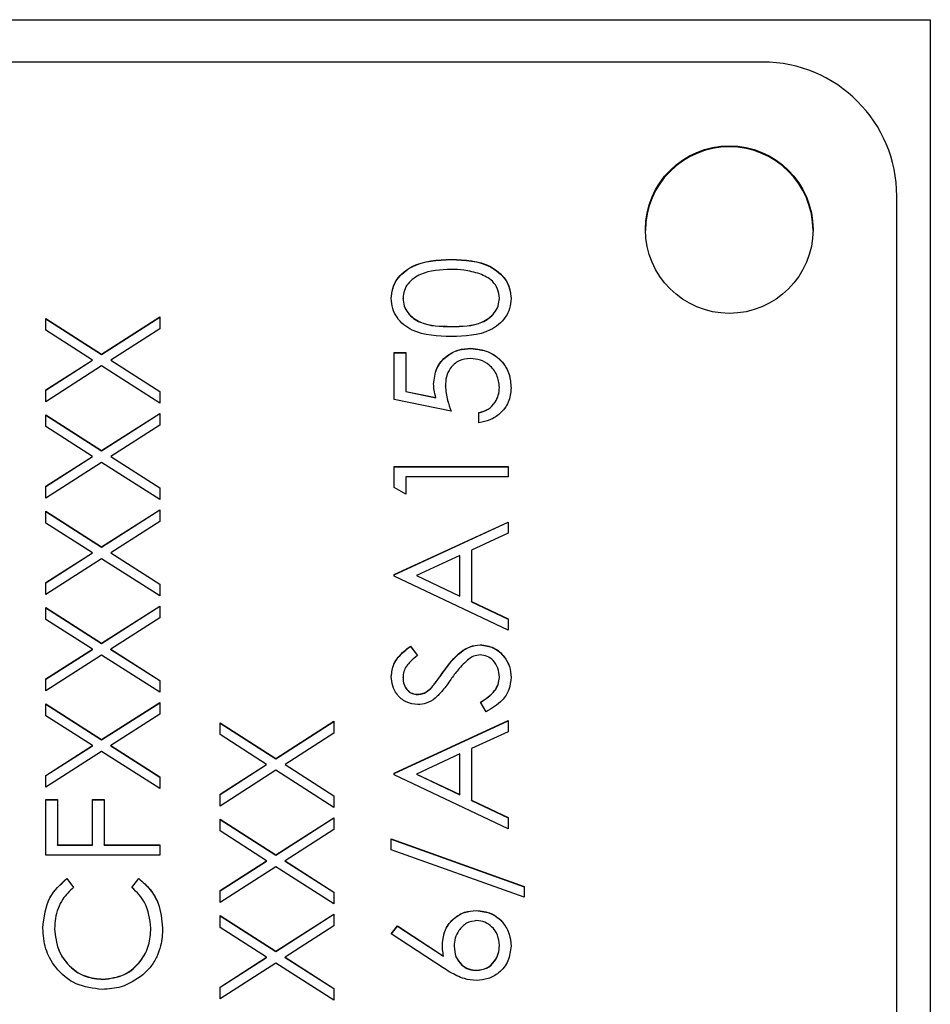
# Model space of a CAD drawing. Header units: millimetres. Extents: x 474 to 2164, y 77 to 1503.
# Tile 24 of 31: x 1024 to 1038, y 877 to 892. Entities that reach past the tile are written whole.
import ezdxf

# ---------------------------------------------------------------- set-up
doc = ezdxf.new("R2010")
doc.units = ezdxf.units.MM

msp = doc.modelspace()

# ---------------------------------------------------------------- linework, layer by layer
at = {"color": 7, "linetype": 'Continuous', "lineweight": 25}
for p, q in [((1016.848, 891.547), (1037.848, 891.547)), ((1037.848, 891.547), (1037.848, 830.547)), ((1035.348, 890.914), (1023.748, 890.914)), ((1037.348, 832.938), (1037.348, 888.915)), ((1030.699, 887.97), (1030.699, 887.973)), ((1029.979, 887.389), (1029.979, 887.391)), ((1031.417, 887.389), (1031.417, 887.391)), ((1024.648, 887.089), (1025.481, 886.556)), ((1024.648, 886.913), (1024.648, 887.089)), ((1024.648, 887.086), (1025.481, 886.553)), ((1025.481, 886.556), (1026.348, 887.111)), ((1025.481, 886.553), (1026.348, 887.108)), ((1026.348, 887.111), (1026.348, 886.935)), ((1025.343, 886.468), (1024.648, 886.913)), ((1026.348, 886.935), (1025.619, 886.468)), ((1030.698, 886.968), (1030.698, 886.971)), ((1030.993, 886.641), (1030.993, 886.644)), ((1024.648, 886.023), (1025.343, 886.468)), ((1024.648, 886.02), (1025.343, 886.465)), ((1025.343, 886.465), (1025.343, 886.468)), ((1025.481, 886.553), (1025.481, 886.556)), ((1025.619, 886.468), (1026.348, 886.001)), ((1025.619, 886.465), (1025.619, 886.468)), ((1025.619, 886.465), (1026.348, 885.999)), ((1029.848, 886.579), (1030.022, 886.579)), ((1029.848, 885.881), (1029.848, 886.579)), ((1029.848, 886.576), (1030.022, 886.576)), ((1030.022, 886.579), (1030.022, 886.001)), ((1025.481, 886.38), (1024.648, 885.847)), ((1026.348, 885.825), (1025.481, 886.38)), ((1024.648, 885.847), (1024.648, 886.023)), ((1030.611, 886.079), (1030.611, 886.082)), ((1031.417, 886.057), (1031.417, 886.06)), ((1026.348, 886.001), (1026.348, 885.825)), ((1030.698, 885.707), (1029.848, 885.881)), ((1030.022, 886.001), (1030.469, 885.909)), ((1030.022, 885.998), (1030.022, 886.001)), ((1030.022, 885.998), (1030.469, 885.906)), ((1030.469, 885.906), (1030.469, 885.909)), ((1024.648, 885.651), (1025.481, 885.118)), ((1024.648, 885.475), (1024.648, 885.651)), ((1024.648, 885.648), (1025.481, 885.116)), ((1025.481, 885.118), (1026.348, 885.673)), ((1025.481, 885.116), (1026.348, 885.67)), ((1026.348, 885.673), (1026.348, 885.497)), ((1031.112, 885.533), (1031.112, 885.685)), ((1025.343, 885.03), (1024.648, 885.475)), ((1026.348, 885.497), (1025.619, 885.03)), ((1024.648, 884.585), (1025.343, 885.03)), ((1024.648, 884.582), (1025.343, 885.027)), ((1025.343, 885.027), (1025.343, 885.03)), ((1025.481, 885.116), (1025.481, 885.118)), ((1025.619, 885.03), (1026.348, 884.564)), ((1025.619, 885.027), (1025.619, 885.03)), ((1025.619, 885.027), (1026.348, 884.561)), ((1025.481, 884.942), (1024.648, 884.409)), ((1026.348, 884.388), (1025.481, 884.942)), ((1029.848, 884.879), (1031.548, 884.879)), ((1029.848, 884.565), (1029.848, 884.879)), ((1029.848, 884.876), (1031.548, 884.876)), ((1031.548, 884.879), (1031.548, 884.727)), ((1030.022, 884.727), (1030.022, 884.465)), ((1031.548, 884.727), (1030.022, 884.727)), ((1024.648, 884.409), (1024.648, 884.585)), ((1026.348, 884.564), (1026.348, 884.388)), ((1030.022, 884.465), (1029.848, 884.565)), ((1024.648, 884.213), (1025.481, 883.681)), ((1024.648, 884.037), (1024.648, 884.213)), ((1024.648, 884.21), (1025.481, 883.678)), ((1025.481, 883.681), (1026.348, 884.235)), ((1025.481, 883.678), (1026.348, 884.232)), ((1026.348, 884.235), (1026.348, 884.059)), ((1025.343, 883.592), (1024.648, 884.037)), ((1026.348, 884.059), (1025.619, 883.592)), ((1029.848, 883.267), (1031.548, 884.051)), ((1029.848, 883.264), (1031.548, 884.048)), ((1031.548, 884.051), (1031.548, 883.886)), ((1031.548, 883.886), (1031.003, 883.634)), ((1025.481, 883.678), (1025.481, 883.681)), ((1024.648, 883.147), (1025.343, 883.592)), ((1024.648, 883.145), (1025.343, 883.59)), ((1025.343, 883.59), (1025.343, 883.592)), ((1025.619, 883.592), (1026.348, 883.126)), ((1025.619, 883.59), (1025.619, 883.592)), ((1025.619, 883.59), (1026.348, 883.123)), ((1030.829, 883.554), (1030.179, 883.254)), ((1030.829, 882.947), (1030.829, 883.554)), ((1031.003, 883.634), (1031.003, 882.864)), ((1025.481, 883.505), (1024.648, 882.971)), ((1026.348, 882.95), (1025.481, 883.505)), ((1029.848, 883.245), (1029.848, 883.267)), ((1031.548, 882.439), (1029.848, 883.245)), ((1030.179, 883.252), (1030.179, 883.254)), ((1030.179, 883.254), (1030.829, 882.947)), ((1030.179, 883.252), (1030.829, 882.944)), ((1024.648, 882.971), (1024.648, 883.147)), ((1026.348, 883.126), (1026.348, 882.95)), ((1030.829, 882.944), (1030.829, 882.947)), ((1025.481, 882.243), (1026.348, 882.797)), ((1025.481, 882.24), (1026.348, 882.794)), ((1026.348, 882.797), (1026.348, 882.621)), ((1031.003, 882.864), (1031.548, 882.606)), ((1031.003, 882.861), (1031.003, 882.864)), ((1031.003, 882.861), (1031.548, 882.603)), ((1024.648, 882.775), (1025.481, 882.243)), ((1024.648, 882.599), (1024.648, 882.775)), ((1024.648, 882.773), (1025.481, 882.24)), ((1025.343, 882.155), (1024.648, 882.599)), ((1026.348, 882.621), (1025.619, 882.155)), ((1031.548, 882.606), (1031.548, 882.439)), ((1025.481, 882.24), (1025.481, 882.243)), ((1031.131, 882.218), (1031.131, 882.221)), ((1024.648, 881.71), (1025.343, 882.155)), ((1024.648, 881.707), (1025.343, 882.152)), ((1025.481, 882.067), (1024.648, 881.534)), ((1025.343, 882.152), (1025.343, 882.155)), ((1026.348, 881.512), (1025.481, 882.067)), ((1025.619, 882.155), (1026.348, 881.688)), ((1025.619, 882.152), (1025.619, 882.155)), ((1025.619, 882.152), (1026.348, 881.685)), ((1030.092, 882.2), (1030.197, 882.062)), ((1030.092, 882.197), (1030.092, 882.2)), ((1030.092, 882.197), (1030.197, 882.059)), ((1030.583, 881.818), (1030.583, 881.821)), ((1024.648, 881.534), (1024.648, 881.71)), ((1026.348, 881.688), (1026.348, 881.512)), ((1029.979, 881.727), (1029.979, 881.73)), ((1031.417, 881.733), (1031.417, 881.736)), ((1030.194, 881.478), (1030.194, 881.481)), ((1030.414, 881.59), (1030.414, 881.593)), ((1024.648, 881.338), (1025.481, 880.805)), ((1024.648, 881.162), (1024.648, 881.338)), ((1024.648, 881.335), (1025.481, 880.802)), ((1025.481, 880.805), (1026.348, 881.359)), ((1025.481, 880.802), (1026.348, 881.356)), ((1026.348, 881.359), (1026.348, 881.183)), ((1031.22, 881.219), (1031.134, 881.363)), ((1026.348, 881.183), (1025.619, 880.717)), ((1025.343, 880.717), (1024.648, 881.162)), ((1027.248, 881.056), (1028.081, 880.523)), ((1027.248, 880.88), (1027.248, 881.056)), ((1027.248, 881.053), (1028.081, 880.52)), ((1028.081, 880.523), (1028.948, 881.078)), ((1028.081, 880.52), (1028.948, 881.075)), ((1028.948, 881.078), (1028.948, 880.902)), ((1029.848, 880.304), (1031.548, 881.088)), ((1029.848, 880.301), (1031.548, 881.086)), ((1031.548, 881.088), (1031.548, 880.923)), ((1027.943, 880.435), (1027.248, 880.88)), ((1028.948, 880.902), (1028.219, 880.435)), ((1031.548, 880.923), (1031.003, 880.671)), ((1025.481, 880.802), (1025.481, 880.805)), ((1024.648, 880.272), (1025.343, 880.717)), ((1024.648, 880.269), (1025.343, 880.714)), ((1025.481, 880.629), (1024.648, 880.096)), ((1025.343, 880.714), (1025.343, 880.717)), ((1026.348, 880.074), (1025.481, 880.629)), ((1025.619, 880.717), (1026.348, 880.25)), ((1025.619, 880.714), (1025.619, 880.717)), ((1025.619, 880.714), (1026.348, 880.247)), ((1030.829, 880.591), (1030.179, 880.292)), ((1030.829, 879.984), (1030.829, 880.591)), ((1031.003, 880.671), (1031.003, 879.901)), ((1028.081, 880.52), (1028.081, 880.523)), ((1027.248, 879.99), (1027.943, 880.435)), ((1027.248, 879.987), (1027.943, 880.432)), ((1028.081, 880.347), (1027.248, 879.814)), ((1027.943, 880.432), (1027.943, 880.435)), ((1028.948, 879.792), (1028.081, 880.347)), ((1028.219, 880.435), (1028.948, 879.968)), ((1028.219, 880.432), (1028.219, 880.435)), ((1028.219, 880.432), (1028.948, 879.965)), ((1029.848, 880.282), (1029.848, 880.304)), ((1030.179, 880.292), (1030.829, 879.984)), ((1030.179, 880.289), (1030.179, 880.292)), ((1024.648, 880.096), (1024.648, 880.272)), ((1026.348, 880.25), (1026.348, 880.074)), ((1031.548, 879.476), (1029.848, 880.282)), ((1030.179, 880.289), (1030.829, 879.981)), ((1024.648, 879.911), (1024.822, 879.911)), ((1024.648, 879.083), (1024.648, 879.911)), ((1024.648, 879.908), (1024.822, 879.908)), ((1024.822, 879.911), (1024.822, 879.235)), ((1025.345, 879.911), (1025.52, 879.911)), ((1025.345, 879.235), (1025.345, 879.911)), ((1025.345, 879.908), (1025.52, 879.908)), ((1025.52, 879.911), (1025.52, 879.235)), ((1027.248, 879.814), (1027.248, 879.99)), ((1028.948, 879.968), (1028.948, 879.792)), ((1030.829, 879.981), (1030.829, 879.984)), ((1031.003, 879.901), (1031.548, 879.643)), ((1031.003, 879.898), (1031.003, 879.901)), ((1031.003, 879.898), (1031.548, 879.64)), ((1027.248, 879.618), (1028.081, 879.085)), ((1027.248, 879.442), (1027.248, 879.618)), ((1027.248, 879.615), (1028.081, 879.082)), ((1028.081, 879.085), (1028.948, 879.64)), ((1028.081, 879.082), (1028.948, 879.637)), ((1028.948, 879.64), (1028.948, 879.464)), ((1031.548, 879.643), (1031.548, 879.476)), ((1027.943, 878.997), (1027.248, 879.442)), ((1028.948, 879.464), (1028.219, 878.997)), ((1029.804, 879.324), (1031.788, 878.613)), ((1029.804, 879.163), (1029.804, 879.324)), ((1029.804, 879.321), (1031.788, 878.61)), ((1024.822, 879.235), (1025.345, 879.235)), ((1024.822, 879.232), (1024.822, 879.235)), ((1024.822, 879.232), (1025.345, 879.232)), ((1025.345, 879.232), (1025.345, 879.235)), ((1025.52, 879.235), (1026.348, 879.235)), ((1025.52, 879.232), (1025.52, 879.235)), ((1025.52, 879.232), (1026.348, 879.232)), ((1026.348, 879.235), (1026.348, 879.083)), ((1031.788, 878.452), (1029.804, 879.163)), ((1026.348, 879.083), (1024.648, 879.083)), ((1027.248, 878.552), (1027.943, 878.997)), ((1027.248, 878.549), (1027.943, 878.994)), ((1027.943, 878.994), (1027.943, 878.997)), ((1028.081, 879.082), (1028.081, 879.085)), ((1028.219, 878.997), (1028.948, 878.53)), ((1028.219, 878.994), (1028.219, 878.997)), ((1028.219, 878.994), (1028.948, 878.527)), ((1028.081, 878.909), (1027.248, 878.376)), ((1028.948, 878.354), (1028.081, 878.909)), ((1024.96, 878.734), (1025.062, 878.601)), ((1024.96, 878.731), (1024.96, 878.734)), ((1024.96, 878.731), (1025.062, 878.598)), ((1025.934, 878.601), (1026.035, 878.734)), ((1025.934, 878.598), (1026.035, 878.731)), ((1026.035, 878.731), (1026.035, 878.734)), ((1027.248, 878.376), (1027.248, 878.552)), ((1028.948, 878.53), (1028.948, 878.354)), ((1031.788, 878.613), (1031.788, 878.452)), ((1031.071, 878.253), (1031.071, 878.256)), ((1027.248, 878.18), (1028.081, 877.647)), ((1027.248, 878.004), (1027.248, 878.18)), ((1027.248, 878.177), (1028.081, 877.644)), ((1028.081, 877.647), (1028.948, 878.202)), ((1028.081, 877.644), (1028.948, 878.199)), ((1028.948, 878.202), (1028.948, 878.026)), ((1024.779, 877.98), (1024.779, 877.983)), ((1026.217, 877.991), (1026.217, 877.994)), ((1027.943, 877.559), (1027.248, 878.004)), ((1028.948, 878.026), (1028.219, 877.559)), ((1029.804, 877.908), (1029.897, 878.025)), ((1029.806, 877.907), (1029.897, 878.022)), ((1029.897, 878.025), (1030.584, 877.576)), ((1029.897, 878.022), (1029.897, 878.025)), ((1029.897, 878.022), (1030.584, 877.573)), ((1030.58, 877.401), (1029.804, 877.908)), ((1028.081, 877.644), (1028.081, 877.647)), ((1030.742, 877.717), (1030.742, 877.72)), ((1031.417, 877.731), (1031.417, 877.733)), ((1027.248, 877.114), (1027.943, 877.559)), ((1027.248, 877.111), (1027.943, 877.556)), ((1027.943, 877.556), (1027.943, 877.559)), ((1028.219, 877.559), (1028.948, 877.092)), ((1028.219, 877.556), (1028.219, 877.559)), ((1028.219, 877.556), (1028.948, 877.09)), ((1030.584, 877.573), (1030.584, 877.576)), ((1028.081, 877.471), (1027.248, 876.938)), ((1028.948, 876.916), (1028.081, 877.471)), ((1031.08, 877.36), (1031.08, 877.363)), ((1025.5, 877.228), (1025.5, 877.231)), ((1027.248, 876.938), (1027.248, 877.114)), ((1028.948, 877.092), (1028.948, 876.916))]:
    msp.add_line(p, q, dxfattribs=at)
msp.add_circle((1034.848, 888.415), 1.25, dxfattribs=at)
for centre, radius, start, end in [((1035.348, 888.914), 2, 0.0117, 90.0117), ((1034.848, 888.4), 1.25, 0.0157, 179.9843)]:
    msp.add_arc(centre, radius, start, end, dxfattribs=at)
for points, knots in [([(1029.804, 887.386), (1029.808, 887.436), (1029.816, 887.536), (1029.905, 887.719), (1030.189, 887.948), (1030.495, 887.963), (1030.699, 887.973)], [0, 0, 0, 0, 0.1256, 0.251197, 0.500581, 1, 1, 1, 1]), ([(1029.804, 887.383), (1029.808, 887.433), (1029.816, 887.534), (1029.905, 887.716), (1030.189, 887.946), (1030.495, 887.96), (1030.699, 887.97)], [0, 0, 0, 0, 0.1256, 0.251197, 0.500581, 1, 1, 1, 1]), ([(1030.699, 887.973), (1030.903, 887.963), (1031.209, 887.949), (1031.49, 887.718), (1031.579, 887.536), (1031.587, 887.436), (1031.592, 887.386)], [0, 0, 0, 0, 0.499407, 0.748743, 0.874372, 1, 1, 1, 1]), ([(1030.699, 887.97), (1030.903, 887.96), (1031.209, 887.946), (1031.49, 887.715), (1031.579, 887.533), (1031.587, 887.433), (1031.592, 887.383)], [0, 0, 0, 0, 0.499407, 0.748743, 0.874372, 1, 1, 1, 1]), ([(1030.698, 887.82), (1030.54, 887.814), (1030.304, 887.805), (1030.07, 887.646), (1029.991, 887.508), (1029.983, 887.43), (1029.979, 887.391)], [0, 0, 0, 0, 0.500072, 0.749021, 0.874598, 1, 1, 1, 1]), ([(1031.125, 887.756), (1031.047, 887.778), (1030.907, 887.816), (1030.762, 887.819), (1030.698, 887.82)], [0, 0, 0, 0, 0.559599, 1, 1, 1, 1]), ([(1031.417, 887.391), (1031.411, 887.438), (1031.4, 887.531), (1031.303, 887.674), (1031.193, 887.725), (1031.125, 887.756)], [0, 0, 0, 0, 0.280257, 0.560781, 1, 1, 1, 1]), ([(1030.699, 886.818), (1030.496, 886.825), (1030.242, 886.833), (1029.986, 886.991), (1029.885, 887.102), (1029.816, 887.237), (1029.808, 887.337), (1029.804, 887.386)], [0, 0, 0, 0, 0.498702, 0.6241765, 0.7494675, 0.8747453, 1, 1, 1, 1]), ([(1029.979, 887.391), (1029.983, 887.352), (1029.99, 887.275), (1030.05, 887.171), (1030.134, 887.089), (1030.341, 886.976), (1030.539, 886.973), (1030.698, 886.971)], [0, 0, 0, 0, 0.125139, 0.250418, 0.375519, 0.500847, 1, 1, 1, 1]), ([(1029.979, 887.389), (1029.983, 887.35), (1029.99, 887.272), (1030.05, 887.168), (1030.134, 887.086), (1030.341, 886.973), (1030.539, 886.97), (1030.698, 886.968)], [0, 0, 0, 0, 0.125139, 0.250418, 0.375519, 0.500847, 1, 1, 1, 1]), ([(1030.698, 886.971), (1030.857, 886.972), (1031.095, 886.974), (1031.327, 887.137), (1031.405, 887.275), (1031.413, 887.353), (1031.417, 887.391)], [0, 0, 0, 0, 0.5002912, 0.749086, 0.8746062, 1, 1, 1, 1]), ([(1030.698, 886.968), (1030.857, 886.969), (1031.095, 886.971), (1031.327, 887.134), (1031.405, 887.272), (1031.413, 887.35), (1031.417, 887.389)], [0, 0, 0, 0, 0.5002912, 0.749086, 0.8746062, 1, 1, 1, 1]), ([(1031.592, 887.386), (1031.588, 887.337), (1031.579, 887.238), (1031.49, 887.057), (1031.205, 886.834), (1030.901, 886.824), (1030.699, 886.818)], [0, 0, 0, 0, 0.125551, 0.25109, 0.50025, 1, 1, 1, 1]), ([(1030.436, 886.109), (1030.445, 886.19), (1030.462, 886.353), (1030.615, 886.531), (1030.801, 886.631), (1030.929, 886.64), (1030.993, 886.644)], [0, 0, 0, 0, 0.279688, 0.559025, 0.779292, 1, 1, 1, 1]), ([(1030.436, 886.106), (1030.445, 886.188), (1030.462, 886.35), (1030.615, 886.529), (1030.801, 886.628), (1030.929, 886.637), (1030.993, 886.641)], [0, 0, 0, 0, 0.2796881, 0.5590255, 0.7792916, 1, 1, 1, 1]), ([(1030.993, 886.644), (1031.081, 886.634), (1031.257, 886.614), (1031.462, 886.461), (1031.576, 886.259), (1031.586, 886.121), (1031.592, 886.051)], [0, 0, 0, 0, 0.2798641, 0.559271, 0.7794235, 1, 1, 1, 1]), ([(1030.993, 886.641), (1031.081, 886.631), (1031.257, 886.611), (1031.462, 886.459), (1031.576, 886.257), (1031.586, 886.118), (1031.592, 886.048)], [0, 0, 0, 0, 0.279864, 0.559271, 0.779424, 1, 1, 1, 1]), ([(1030.986, 886.491), (1030.927, 886.485), (1030.81, 886.473), (1030.682, 886.358), (1030.619, 886.22), (1030.613, 886.128), (1030.611, 886.082)], [0, 0, 0, 0, 0.279539, 0.558617, 0.779047, 1, 1, 1, 1]), ([(1031.417, 886.06), (1031.41, 886.124), (1031.395, 886.251), (1031.279, 886.393), (1031.136, 886.479), (1031.036, 886.487), (1030.986, 886.491)], [0, 0, 0, 0, 0.279617, 0.559357, 0.779559, 1, 1, 1, 1]), ([(1030.469, 885.909), (1030.459, 885.946), (1030.441, 886.011), (1030.438, 886.079), (1030.436, 886.109)], [0, 0, 0, 0, 0.560064, 1, 1, 1, 1]), ([(1030.611, 886.082), (1030.618, 886.01), (1030.632, 885.881), (1030.678, 885.76), (1030.698, 885.707)], [0, 0, 0, 0, 0.559416, 1, 1, 1, 1]), ([(1030.611, 886.079), (1030.618, 886.007), (1030.632, 885.878), (1030.678, 885.757), (1030.698, 885.704)], [0, 0, 0, 0, 0.559416, 1, 1, 1, 1]), ([(1031.112, 885.685), (1031.16, 885.698), (1031.256, 885.725), (1031.353, 885.828), (1031.407, 885.944), (1031.414, 886.021), (1031.417, 886.06)], [0, 0, 0, 0, 0.28005, 0.559166, 0.779583, 1, 1, 1, 1]), ([(1031.112, 885.682), (1031.16, 885.696), (1031.256, 885.722), (1031.353, 885.826), (1031.407, 885.941), (1031.414, 886.019), (1031.417, 886.057)], [0, 0, 0, 0, 0.28005, 0.559166, 0.779583, 1, 1, 1, 1]), ([(1031.592, 886.051), (1031.584, 885.978), (1031.569, 885.833), (1031.439, 885.668), (1031.28, 885.566), (1031.168, 885.544), (1031.112, 885.533)], [0, 0, 0, 0, 0.279625, 0.559019, 0.77938, 1, 1, 1, 1]), ([(1030.583, 881.821), (1030.662, 881.928), (1030.772, 882.076), (1030.976, 882.202), (1031.08, 882.215), (1031.131, 882.221)], [0, 0, 0, 0, 0.560115, 0.780284, 1, 1, 1, 1]), ([(1030.583, 881.818), (1030.662, 881.925), (1030.772, 882.073), (1030.976, 882.199), (1031.08, 882.212), (1031.131, 882.218)], [0, 0, 0, 0, 0.560115, 0.780284, 1, 1, 1, 1]), ([(1031.131, 882.221), (1031.201, 882.212), (1031.34, 882.193), (1031.488, 882.057), (1031.578, 881.9), (1031.587, 881.791), (1031.592, 881.736)], [0, 0, 0, 0, 0.279183, 0.559085, 0.779446, 1, 1, 1, 1]), ([(1031.131, 882.218), (1031.201, 882.209), (1031.34, 882.19), (1031.488, 882.054), (1031.578, 881.897), (1031.587, 881.788), (1031.592, 881.733)], [0, 0, 0, 0, 0.279183, 0.559085, 0.779446, 1, 1, 1, 1]), ([(1029.804, 881.747), (1029.812, 881.81), (1029.824, 881.915), (1029.906, 882.039), (1029.994, 882.125), (1030.059, 882.175), (1030.092, 882.2)], [0, 0, 0, 0, 0.338729, 0.558835, 0.779344, 1, 1, 1, 1]), ([(1029.804, 881.744), (1029.812, 881.808), (1029.824, 881.913), (1029.906, 882.036), (1029.994, 882.123), (1030.059, 882.172), (1030.092, 882.197)], [0, 0, 0, 0, 0.338729, 0.558835, 0.779344, 1, 1, 1, 1]), ([(1030.197, 882.062), (1030.16, 882.032), (1030.1, 881.984), (1030.027, 881.904), (1029.986, 881.821), (1029.981, 881.76), (1029.979, 881.73)], [0, 0, 0, 0, 0.340409, 0.560482, 0.78018, 1, 1, 1, 1]), ([(1031.129, 882.069), (1031.095, 882.065), (1031.035, 882.057), (1030.984, 882.023), (1030.962, 882.008)], [0, 0, 0, 0, 0.55899, 1, 1, 1, 1]), ([(1031.417, 881.736), (1031.413, 881.782), (1031.403, 881.873), (1031.335, 881.984), (1031.237, 882.055), (1031.165, 882.064), (1031.129, 882.069)], [0, 0, 0, 0, 0.2802764, 0.5601478, 0.7801531, 1, 1, 1, 1]), ([(1030.962, 882.008), (1030.906, 881.956), (1030.806, 881.862), (1030.726, 881.751), (1030.691, 881.702)], [0, 0, 0, 0, 0.5594958, 1, 1, 1, 1]), ([(1030.414, 881.593), (1030.446, 881.635), (1030.504, 881.709), (1030.559, 881.787), (1030.583, 881.821)], [0, 0, 0, 0, 0.559906, 1, 1, 1, 1]), ([(1030.414, 881.59), (1030.446, 881.632), (1030.504, 881.707), (1030.559, 881.784), (1030.583, 881.818)], [0, 0, 0, 0, 0.559906, 1, 1, 1, 1]), ([(1030.201, 881.328), (1030.141, 881.335), (1030.02, 881.35), (1029.889, 881.466), (1029.816, 881.605), (1029.808, 881.7), (1029.804, 881.747)], [0, 0, 0, 0, 0.279553, 0.558798, 0.779378, 1, 1, 1, 1]), ([(1029.979, 881.73), (1029.981, 881.695), (1029.987, 881.626), (1030.04, 881.543), (1030.113, 881.489), (1030.167, 881.483), (1030.194, 881.481)], [0, 0, 0, 0, 0.280274, 0.559931, 0.77992, 1, 1, 1, 1]), ([(1029.979, 881.727), (1029.981, 881.692), (1029.987, 881.624), (1030.04, 881.541), (1030.113, 881.486), (1030.167, 881.481), (1030.194, 881.478)], [0, 0, 0, 0, 0.280274, 0.559931, 0.77992, 1, 1, 1, 1]), ([(1030.691, 881.702), (1030.652, 881.646), (1030.582, 881.547), (1030.497, 881.461), (1030.46, 881.423)], [0, 0, 0, 0, 0.5604127, 1, 1, 1, 1]), ([(1031.134, 881.363), (1031.211, 881.413), (1031.32, 881.484), (1031.406, 881.628), (1031.413, 881.7), (1031.417, 881.736)], [0, 0, 0, 0, 0.559321, 0.779782, 1, 1, 1, 1]), ([(1031.134, 881.36), (1031.211, 881.41), (1031.32, 881.481), (1031.406, 881.625), (1031.413, 881.697), (1031.417, 881.733)], [0, 0, 0, 0, 0.559321, 0.779782, 1, 1, 1, 1]), ([(1031.592, 881.736), (1031.585, 881.673), (1031.573, 881.547), (1031.445, 881.354), (1031.305, 881.27), (1031.22, 881.219)], [0, 0, 0, 0, 0.2798798, 0.5596658, 1, 1, 1, 1]), ([(1030.194, 881.481), (1030.218, 881.483), (1030.265, 881.487), (1030.343, 881.523), (1030.387, 881.566), (1030.414, 881.593)], [0, 0, 0, 0, 0.279946, 0.559774, 1, 1, 1, 1]), ([(1030.194, 881.478), (1030.218, 881.48), (1030.265, 881.484), (1030.343, 881.521), (1030.387, 881.563), (1030.414, 881.59)], [0, 0, 0, 0, 0.279946, 0.559774, 1, 1, 1, 1]), ([(1030.46, 881.423), (1030.416, 881.393), (1030.337, 881.34), (1030.243, 881.332), (1030.201, 881.328)], [0, 0, 0, 0, 0.55984, 1, 1, 1, 1]), ([(1024.604, 877.993), (1024.622, 878.156), (1024.655, 878.447), (1024.867, 878.646), (1024.96, 878.734)], [0, 0, 0, 0, 0.559517, 1, 1, 1, 1]), ([(1024.604, 877.99), (1024.622, 878.153), (1024.655, 878.445), (1024.867, 878.644), (1024.96, 878.731)], [0, 0, 0, 0, 0.559517, 1, 1, 1, 1]), ([(1026.035, 878.734), (1026.095, 878.682), (1026.215, 878.577), (1026.36, 878.325), (1026.379, 878.12), (1026.392, 877.995)], [0, 0, 0, 0, 0.28041, 0.560795, 1, 1, 1, 1]), ([(1026.035, 878.731), (1026.095, 878.679), (1026.215, 878.574), (1026.36, 878.322), (1026.379, 878.117), (1026.392, 877.992)], [0, 0, 0, 0, 0.28041, 0.560795, 1, 1, 1, 1]), ([(1025.062, 878.601), (1025.004, 878.545), (1024.909, 878.454), (1024.828, 878.288), (1024.786, 878.138), (1024.781, 878.035), (1024.779, 877.983)], [0, 0, 0, 0, 0.339327, 0.559466, 0.779727, 1, 1, 1, 1]), ([(1026.217, 877.994), (1026.201, 878.125), (1026.172, 878.36), (1026.007, 878.527), (1025.934, 878.601)], [0, 0, 0, 0, 0.558772, 1, 1, 1, 1]), ([(1030.567, 877.752), (1030.576, 877.827), (1030.593, 877.976), (1030.729, 878.141), (1030.895, 878.242), (1031.012, 878.251), (1031.071, 878.256)], [0, 0, 0, 0, 0.2796384, 0.5593258, 0.7795267, 1, 1, 1, 1]), ([(1030.567, 877.749), (1030.576, 877.824), (1030.593, 877.973), (1030.729, 878.138), (1030.895, 878.239), (1031.012, 878.249), (1031.071, 878.253)], [0, 0, 0, 0, 0.279638, 0.559326, 0.779527, 1, 1, 1, 1]), ([(1031.071, 878.256), (1031.149, 878.248), (1031.304, 878.23), (1031.477, 878.085), (1031.574, 877.908), (1031.586, 877.786), (1031.592, 877.725)], [0, 0, 0, 0, 0.2796308, 0.5589603, 0.7794783, 1, 1, 1, 1]), ([(1031.071, 878.253), (1031.149, 878.245), (1031.304, 878.227), (1031.477, 878.082), (1031.574, 877.905), (1031.586, 877.783), (1031.592, 877.722)], [0, 0, 0, 0, 0.2796308, 0.5589603, 0.7794783, 1, 1, 1, 1]), ([(1031.08, 878.104), (1031.027, 878.096), (1030.92, 878.08), (1030.813, 877.969), (1030.75, 877.846), (1030.744, 877.762), (1030.742, 877.72)], [0, 0, 0, 0, 0.278754, 0.558605, 0.779147, 1, 1, 1, 1]), ([(1031.417, 877.733), (1031.412, 877.786), (1031.402, 877.89), (1031.314, 878.011), (1031.203, 878.091), (1031.121, 878.099), (1031.08, 878.104)], [0, 0, 0, 0, 0.280018, 0.559853, 0.779987, 1, 1, 1, 1]), ([(1025.488, 877.078), (1025.355, 877.094), (1025.088, 877.125), (1024.796, 877.376), (1024.628, 877.679), (1024.612, 877.888), (1024.604, 877.993)], [0, 0, 0, 0, 0.279512, 0.55908, 0.779374, 1, 1, 1, 1]), ([(1024.779, 877.983), (1024.791, 877.875), (1024.816, 877.658), (1025, 877.405), (1025.243, 877.254), (1025.414, 877.239), (1025.5, 877.231)], [0, 0, 0, 0, 0.279856, 0.559519, 0.779686, 1, 1, 1, 1]), ([(1024.779, 877.98), (1024.791, 877.872), (1024.816, 877.655), (1025, 877.402), (1025.243, 877.251), (1025.414, 877.236), (1025.5, 877.228)], [0, 0, 0, 0, 0.279856, 0.559519, 0.779686, 1, 1, 1, 1]), ([(1025.5, 877.231), (1025.61, 877.244), (1025.83, 877.27), (1026.067, 877.483), (1026.199, 877.735), (1026.211, 877.907), (1026.217, 877.994)], [0, 0, 0, 0, 0.279434, 0.558921, 0.779283, 1, 1, 1, 1]), ([(1025.5, 877.228), (1025.61, 877.241), (1025.83, 877.267), (1026.067, 877.48), (1026.199, 877.732), (1026.211, 877.905), (1026.217, 877.991)], [0, 0, 0, 0, 0.279434, 0.558921, 0.779283, 1, 1, 1, 1]), ([(1026.392, 877.995), (1026.387, 877.905), (1026.378, 877.758), (1026.309, 877.564), (1026.219, 877.414), (1026.136, 877.334), (1026.094, 877.294)], [0, 0, 0, 0, 0.339838, 0.559927, 0.779959, 1, 1, 1, 1]), ([(1030.584, 877.576), (1030.578, 877.609), (1030.569, 877.667), (1030.568, 877.726), (1030.567, 877.752)], [0, 0, 0, 0, 0.55991, 1, 1, 1, 1]), ([(1030.742, 877.72), (1030.746, 877.668), (1030.755, 877.565), (1030.844, 877.446), (1030.958, 877.374), (1031.04, 877.367), (1031.08, 877.363)], [0, 0, 0, 0, 0.280127, 0.559515, 0.779719, 1, 1, 1, 1]), ([(1030.742, 877.717), (1030.746, 877.666), (1030.755, 877.562), (1030.844, 877.443), (1030.958, 877.371), (1031.04, 877.364), (1031.08, 877.36)], [0, 0, 0, 0, 0.280127, 0.559515, 0.779719, 1, 1, 1, 1]), ([(1031.592, 877.725), (1031.582, 877.649), (1031.564, 877.497), (1031.426, 877.326), (1031.253, 877.228), (1031.134, 877.216), (1031.074, 877.211)], [0, 0, 0, 0, 0.2796696, 0.5590848, 0.7795576, 1, 1, 1, 1]), ([(1031.08, 877.363), (1031.132, 877.37), (1031.237, 877.385), (1031.345, 877.491), (1031.408, 877.61), (1031.414, 877.692), (1031.417, 877.733)], [0, 0, 0, 0, 0.279059, 0.55882, 0.779303, 1, 1, 1, 1]), ([(1031.08, 877.36), (1031.132, 877.367), (1031.237, 877.382), (1031.345, 877.488), (1031.408, 877.608), (1031.414, 877.69), (1031.417, 877.731)], [0, 0, 0, 0, 0.279059, 0.55882, 0.779303, 1, 1, 1, 1]), ([(1031.074, 877.211), (1031.013, 877.217), (1030.913, 877.226), (1030.783, 877.28), (1030.679, 877.336), (1030.613, 877.379), (1030.58, 877.401)], [0, 0, 0, 0, 0.339374, 0.559486, 0.779731, 1, 1, 1, 1]), ([(1026.094, 877.294), (1025.991, 877.224), (1025.807, 877.098), (1025.586, 877.084), (1025.488, 877.078)], [0, 0, 0, 0, 0.559029, 1, 1, 1, 1])]:
    msp.add_open_spline(points, degree=3, knots=knots, dxfattribs=at)

doc.saveas('drawing.dxf')
